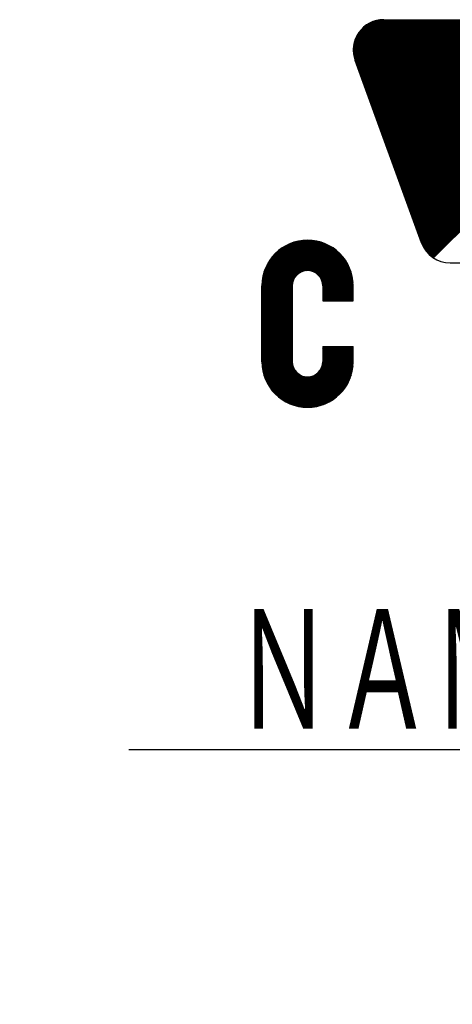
# Model space of a CAD drawing. Header units: millimetres. Extents: x 0 to 1300, y 0 to 891.
# Tile 68 of 124: x 77 to 110, y 711 to 788. Entities that reach past the tile are written whole.
import ezdxf

# ---------------------------------------------------------------- set-up
doc = ezdxf.new("R2010")
doc.units = ezdxf.units.MM
doc.header["$LTSCALE"] = 0.54643
doc.layers.add('NoLayerName_001', color=7, linetype='Continuous')
doc.styles.get("Standard").update_dxf_attribs({"font": 'txt', "bigfont": 'extfont2'})
doc.dimstyles.get("Standard").update_dxf_attribs({"dimtxt": 2.5, "dimasz": 2.5, "dimexe": 1, "dimexo": 1, "dimtad": 1, "dimdec": 3, "dimzin": 0, "dimdsep": 46, "dimtxsty": 'Standard', "dimcen": 2.5, "dimadec": 3, "dimazin": 0, "dimtfac": 0.75, "dimtdec": 3, "dimtmove": 0, "dimatfit": 3, "dimfxl": 1, "dimarcsym": 0})

# ---------------------------------------------------------------- blocks, each defined once
blk = doc.blocks.new('*X98')
at = {"color": 7, "linetype": 'Continuous', "lineweight": 25}
for p, q in [((2.512, 3.793), (4.865, 6.146)), ((2.54, 3.793), (4.893, 6.146)), ((2.568, 3.793), (4.921, 6.146)), ((2.596, 3.793), (4.948, 6.146)), ((2.623, 3.793), (4.976, 6.146)), ((2.651, 3.793), (5.004, 6.146)), ((2.679, 3.793), (5.032, 6.146)), ((2.706, 3.793), (5.059, 6.146)), ((2.734, 3.793), (5.087, 6.146)), ((2.762, 3.793), (5.115, 6.146)), ((2.79, 3.793), (5.143, 6.146)), ((2.817, 3.793), (5.17, 6.146)), ((2.845, 3.793), (5.198, 6.146)), ((2.873, 3.793), (5.226, 6.146)), ((2.901, 3.793), (5.254, 6.146)), ((2.928, 3.793), (5.281, 6.146)), ((2.956, 3.793), (5.309, 6.146)), ((2.984, 3.793), (5.337, 6.146)), ((3.011, 3.793), (5.364, 6.146)), ((3.039, 3.793), (5.392, 6.146)), ((3.067, 3.793), (5.42, 6.146)), ((3.095, 3.793), (5.448, 6.146)), ((3.122, 3.793), (5.475, 6.146)), ((3.15, 3.793), (5.503, 6.146)), ((3.178, 3.793), (5.531, 6.146)), ((3.206, 3.793), (5.559, 6.146)), ((3.233, 3.793), (5.586, 6.146)), ((3.261, 3.793), (5.614, 6.146)), ((3.289, 3.793), (5.642, 6.146)), ((3.317, 3.793), (5.669, 6.146)), ((3.344, 3.793), (5.697, 6.146)), ((3.372, 3.793), (5.725, 6.146)), ((3.4, 3.793), (5.753, 6.146)), ((3.427, 3.793), (5.78, 6.146)), ((3.455, 3.793), (5.808, 6.146)), ((3.483, 3.793), (5.836, 6.146)), ((3.511, 3.793), (5.864, 6.146)), ((3.538, 3.793), (5.891, 6.146)), ((3.566, 3.793), (5.919, 6.146)), ((3.594, 3.793), (5.947, 6.146)), ((3.622, 3.793), (5.974, 6.146)), ((3.649, 3.793), (6.002, 6.146)), ((3.677, 3.793), (6.03, 6.146)), ((3.705, 3.793), (6.058, 6.146)), ((3.732, 3.793), (6.085, 6.146)), ((3.76, 3.793), (6.113, 6.146)), ((3.788, 3.793), (6.141, 6.146)), ((3.816, 3.793), (6.169, 6.146)), ((3.843, 3.793), (6.196, 6.146)), ((3.871, 3.793), (6.224, 6.146)), ((3.899, 3.793), (6.252, 6.146)), ((3.927, 3.793), (6.28, 6.146)), ((3.954, 3.793), (6.307, 6.146)), ((3.982, 3.793), (6.335, 6.146)), ((4.01, 3.793), (6.363, 6.146)), ((4.037, 3.793), (6.39, 6.146)), ((4.065, 3.793), (6.418, 6.146)), ((4.093, 3.793), (6.446, 6.146)), ((4.121, 3.793), (6.474, 6.146)), ((4.148, 3.793), (6.501, 6.146)), ((4.176, 3.793), (6.529, 6.146)), ((4.204, 3.793), (6.557, 6.146)), ((4.232, 3.793), (6.585, 6.146)), ((4.259, 3.793), (6.612, 6.146)), ((4.287, 3.793), (6.64, 6.146)), ((4.315, 3.793), (6.668, 6.146)), ((4.343, 3.793), (6.695, 6.146)), ((4.37, 3.793), (6.723, 6.146)), ((4.398, 3.793), (6.751, 6.146)), ((4.426, 3.793), (6.779, 6.146)), ((4.453, 3.793), (6.806, 6.146)), ((0, 1.281), (2.156, 3.437)), ((0.007, 1.261), (2.164, 3.417)), ((0.015, 1.24), (2.171, 3.397)), ((0.022, 1.22), (2.179, 3.376)), ((0.03, 1.2), (2.186, 3.356)), ((0.037, 1.179), (2.193, 3.336)), ((0.044, 1.159), (2.201, 3.315)), ((0.052, 1.139), (2.208, 3.295)), ((0.059, 1.118), (2.216, 3.275)), ((0.067, 1.098), (2.223, 3.254)), ((0.074, 1.078), (2.23, 3.234)), ((0.081, 1.057), (2.238, 3.214)), ((0.089, 1.037), (2.245, 3.193)), ((0.096, 1.017), (2.253, 3.173)), ((0.104, 0.996), (2.26, 3.153)), ((0.111, 0.976), (2.267, 3.132)), ((0.118, 0.956), (2.275, 3.112)), ((0.126, 0.935), (2.282, 3.092)), ((0.133, 0.915), (2.29, 3.071)), ((0.141, 0.895), (2.297, 3.051)), ((0.148, 0.874), (2.304, 3.031)), ((0.155, 0.854), (2.312, 3.01)), ((0.163, 0.834), (2.319, 2.99)), ((0.17, 0.813), (2.327, 2.97)), ((0.178, 0.793), (2.334, 2.949)), ((0.185, 0.773), (2.341, 2.929)), ((0.192, 0.752), (2.349, 2.909)), ((0.2, 0.732), (2.356, 2.888)), ((0.207, 0.712), (2.364, 2.868)), ((0.215, 0.691), (2.371, 2.848)), ((0.222, 0.671), (2.378, 2.827)), ((0.229, 0.651), (2.386, 2.807)), ((0.237, 0.63), (2.393, 2.787)), ((0.244, 0.61), (2.401, 2.766)), ((0.252, 0.59), (2.408, 2.746)), ((0.259, 0.569), (2.415, 2.726)), ((0.266, 0.549), (2.423, 2.705)), ((0.274, 0.529), (2.43, 2.685)), ((0.281, 0.508), (2.438, 2.665)), ((0.289, 0.488), (2.445, 2.644)), ((0.296, 0.468), (2.452, 2.624)), ((0.303, 0.447), (2.46, 2.604)), ((0.311, 0.427), (2.467, 2.583)), ((0.318, 0.407), (2.475, 2.563)), ((0.332, 0.392), (2.482, 2.543)), ((0.428, 0.461), (2.489, 2.522)), ((0.525, 0.53), (2.497, 2.502)), ((0.621, 0.599), (2.504, 2.482)), ((0.718, 0.668), (2.512, 2.461)), ((0.814, 0.737), (2.519, 2.441)), ((0.911, 0.805), (2.526, 2.421)), ((1.007, 0.874), (2.534, 2.4)), ((1.104, 0.943), (2.541, 2.38)), ((1.201, 1.012), (2.549, 2.36)), ((1.297, 1.081), (2.556, 2.34)), ((1.394, 1.15), (2.563, 2.319)), ((1.49, 1.218), (2.571, 2.299)), ((0.616, 0.011), (2.649, 2.044)), ((0.632, 0), (2.745, 2.113)), ((1.587, 1.287), (2.578, 2.279)), ((1.683, 1.356), (2.586, 2.258)), ((1.78, 1.425), (2.593, 2.238)), ((1.876, 1.494), (2.608, 2.225)), ((1.973, 1.562), (2.635, 2.225)), ((2.07, 1.631), (2.663, 2.225)), ((2.166, 1.7), (2.691, 2.225)), ((2.263, 1.769), (2.718, 2.225)), ((2.359, 1.838), (2.746, 2.225)), ((2.456, 1.907), (2.774, 2.225)), ((2.552, 1.975), (2.802, 2.225)), ((2.649, 2.044), (2.829, 2.225)), ((2.745, 2.113), (2.857, 2.225)), ((2.842, 2.182), (2.885, 2.225)), ((0.568, 0.047), (2.359, 1.838)), ((0.584, 0.035), (2.456, 1.907)), ((0.6, 0.023), (2.552, 1.975)), ((0.51, 0.099), (1.973, 1.562)), ((0.524, 0.086), (2.07, 1.631)), ((0.538, 0.072), (2.166, 1.7)), ((0.553, 0.059), (2.263, 1.769)), ((0.457, 0.157), (1.587, 1.287)), ((0.47, 0.142), (1.683, 1.356)), ((0.483, 0.128), (1.78, 1.425)), ((0.496, 0.113), (1.876, 1.494)), ((0.421, 0.204), (1.297, 1.081)), ((0.433, 0.188), (1.394, 1.15)), ((0.445, 0.173), (1.49, 1.218)), ((0.378, 0.273), (0.911, 0.805)), ((0.388, 0.255), (1.007, 0.874)), ((0.399, 0.238), (1.104, 0.943)), ((0.41, 0.221), (1.201, 1.012)), ((0.341, 0.347), (0.525, 0.53)), ((0.35, 0.328), (0.621, 0.599)), ((0.359, 0.309), (0.718, 0.668)), ((0.368, 0.29), (0.814, 0.737)), ((0.326, 0.386), (0.332, 0.392)), ((0.333, 0.366), (0.428, 0.461))]:
    blk.add_line(p, q, dxfattribs=at)
blk = doc.blocks.new('*X99')
at = {"color": 7, "linetype": 'Continuous', "lineweight": 25}
for p, q in [((0, 3.05), (1.795, 4.845)), ((0.007, 3.029), (1.823, 4.845)), ((0.015, 3.009), (1.851, 4.845)), ((0.022, 2.989), (1.879, 4.845)), ((0.03, 2.968), (1.906, 4.845)), ((0.037, 2.948), (1.934, 4.845)), ((0.044, 2.928), (1.962, 4.845)), ((0.052, 2.907), (1.99, 4.845)), ((0.059, 2.887), (2.017, 4.845)), ((0.067, 2.867), (2.045, 4.845)), ((0.074, 2.846), (2.073, 4.845)), ((0.081, 2.826), (2.1, 4.845)), ((0.089, 2.806), (2.128, 4.845)), ((0.096, 2.785), (2.156, 4.845)), ((0.104, 2.765), (2.184, 4.845)), ((0.111, 2.745), (2.211, 4.845)), ((0.118, 2.724), (2.239, 4.845)), ((0.126, 2.704), (2.267, 4.845)), ((0.133, 2.684), (2.295, 4.845)), ((0.141, 2.663), (2.322, 4.845)), ((0.148, 2.643), (2.35, 4.845)), ((0.155, 2.623), (2.378, 4.845)), ((0.163, 2.602), (2.405, 4.845)), ((0.17, 2.582), (2.433, 4.845)), ((0.178, 2.562), (2.461, 4.845)), ((0.185, 2.541), (2.489, 4.845)), ((0.192, 2.521), (2.516, 4.845)), ((0.2, 2.501), (2.544, 4.845)), ((0.207, 2.48), (2.572, 4.845)), ((0.215, 2.46), (2.6, 4.845)), ((0.222, 2.44), (2.627, 4.845)), ((0.229, 2.419), (2.655, 4.845)), ((0.237, 2.399), (2.683, 4.845)), ((0.244, 2.379), (2.711, 4.845)), ((0.252, 2.358), (2.738, 4.845)), ((0.259, 2.338), (2.766, 4.845)), ((0.266, 2.318), (2.794, 4.845)), ((0.274, 2.297), (2.821, 4.845)), ((0.281, 2.277), (2.849, 4.845)), ((0.289, 2.257), (2.877, 4.845)), ((0.296, 2.236), (2.905, 4.845)), ((0.303, 2.216), (2.932, 4.845)), ((0.311, 2.196), (2.96, 4.845)), ((0.318, 2.175), (2.988, 4.845)), ((0.326, 2.155), (3.016, 4.845)), ((0.333, 2.135), (3.043, 4.845)), ((0.34, 2.114), (3.071, 4.845)), ((0.348, 2.094), (3.099, 4.845)), ((0.355, 2.074), (3.126, 4.845)), ((0.363, 2.053), (3.154, 4.845)), ((0.37, 2.033), (3.182, 4.845)), ((0.377, 2.013), (3.21, 4.845)), ((0.385, 1.992), (3.237, 4.845)), ((0.392, 1.972), (3.265, 4.845)), ((0.4, 1.952), (3.293, 4.845)), ((0.407, 1.931), (3.321, 4.845)), ((0.414, 1.911), (3.348, 4.845)), ((0.422, 1.891), (3.376, 4.845)), ((0.429, 1.87), (3.404, 4.845)), ((0.437, 1.85), (3.431, 4.845)), ((0.444, 1.83), (3.459, 4.845)), ((0.451, 1.809), (3.487, 4.845)), ((0.459, 1.789), (3.515, 4.845)), ((0.466, 1.769), (3.542, 4.845)), ((0.474, 1.748), (3.57, 4.845)), ((0.481, 1.728), (3.598, 4.845)), ((0.488, 1.708), (3.626, 4.845)), ((0.496, 1.687), (3.653, 4.845)), ((0.503, 1.667), (3.681, 4.845)), ((0.511, 1.647), (3.709, 4.845)), ((0.518, 1.626), (3.737, 4.845)), ((0.525, 1.606), (3.764, 4.845)), ((0.533, 1.586), (3.792, 4.845)), ((0.54, 1.565), (3.82, 4.845)), ((0.548, 1.545), (3.847, 4.845)), ((0.555, 1.525), (3.875, 4.845)), ((0.562, 1.504), (3.903, 4.845)), ((0.57, 1.484), (3.931, 4.845)), ((0.577, 1.464), (3.958, 4.845)), ((0.585, 1.443), (3.986, 4.845)), ((0.592, 1.423), (4.014, 4.845)), ((0.599, 1.403), (4.042, 4.845)), ((0.607, 1.382), (4.069, 4.845)), ((0.614, 1.362), (4.097, 4.845)), ((0.622, 1.342), (4.125, 4.845)), ((0.629, 1.321), (4.152, 4.845)), ((0.636, 1.301), (4.18, 4.845)), ((0.644, 1.281), (4.208, 4.845)), ((0.651, 1.26), (4.236, 4.845)), ((0.659, 1.24), (4.263, 4.845)), ((0.666, 1.22), (4.291, 4.845)), ((0.673, 1.199), (4.319, 4.845)), ((0.681, 1.179), (4.347, 4.845)), ((0.688, 1.159), (4.374, 4.845)), ((0.696, 1.138), (4.402, 4.845)), ((0.703, 1.118), (4.43, 4.845)), ((0.71, 1.098), (4.457, 4.845)), ((0.718, 1.077), (4.485, 4.845)), ((0.725, 1.057), (4.513, 4.845)), ((0.733, 1.037), (4.541, 4.845)), ((0.74, 1.017), (4.568, 4.845)), ((0.747, 0.996), (4.596, 4.845)), ((0.755, 0.976), (4.624, 4.845)), ((0.762, 0.956), (4.652, 4.845)), ((0.77, 0.935), (4.679, 4.845)), ((0.777, 0.915), (4.707, 4.845)), ((0.784, 0.895), (4.735, 4.845)), ((0.792, 0.874), (4.763, 4.845)), ((0.799, 0.854), (4.79, 4.845)), ((0.807, 0.834), (4.818, 4.845)), ((0.814, 0.813), (4.846, 4.845)), ((0.821, 0.793), (4.873, 4.845)), ((0.829, 0.773), (4.901, 4.845)), ((0.836, 0.752), (4.929, 4.845)), ((0.844, 0.732), (4.957, 4.845)), ((0.851, 0.712), (4.984, 4.845)), ((0.858, 0.691), (5.012, 4.845)), ((0.866, 0.671), (5.04, 4.845)), ((0.873, 0.651), (5.068, 4.845)), ((0.881, 0.63), (5.095, 4.845)), ((0.888, 0.61), (5.123, 4.845)), ((0.895, 0.59), (5.151, 4.845)), ((0.903, 0.569), (5.178, 4.845)), ((0.91, 0.549), (5.206, 4.845)), ((0.918, 0.529), (5.234, 4.845)), ((0.925, 0.508), (5.262, 4.845)), ((0.932, 0.488), (5.289, 4.845)), ((0.94, 0.468), (5.317, 4.845)), ((0.947, 0.447), (5.345, 4.845)), ((0.955, 0.427), (5.373, 4.845)), ((0.962, 0.407), (5.4, 4.845)), ((0.969, 0.386), (5.428, 4.845)), ((0.977, 0.366), (5.456, 4.845)), ((0.984, 0.346), (5.483, 4.845)), ((3.158, 2.492), (5.511, 4.845)), ((3.186, 2.492), (5.539, 4.845)), ((3.214, 2.492), (5.567, 4.845)), ((3.241, 2.492), (5.594, 4.845)), ((3.269, 2.492), (5.622, 4.845)), ((3.297, 2.492), (5.65, 4.845)), ((3.325, 2.492), (5.678, 4.845)), ((3.352, 2.492), (5.705, 4.845)), ((3.38, 2.492), (5.733, 4.845)), ((3.408, 2.492), (5.761, 4.845)), ((3.436, 2.492), (5.789, 4.845)), ((3.463, 2.492), (5.816, 4.845)), ((3.491, 2.492), (5.844, 4.845)), ((3.519, 2.492), (5.872, 4.845)), ((3.546, 2.492), (5.899, 4.845)), ((3.574, 2.492), (5.927, 4.845)), ((3.602, 2.492), (5.955, 4.845)), ((0.992, 0.325), (3.148, 2.482)), ((0.999, 0.305), (3.155, 2.461)), ((1.006, 0.285), (3.163, 2.441)), ((1.014, 0.264), (3.17, 2.421)), ((1.021, 0.244), (3.177, 2.4)), ((1.029, 0.224), (3.185, 2.38)), ((1.036, 0.203), (3.192, 2.36)), ((1.043, 0.183), (3.2, 2.339)), ((1.051, 0.163), (3.207, 2.319)), ((1.058, 0.142), (3.214, 2.299)), ((1.066, 0.122), (3.222, 2.278)), ((1.073, 0.102), (3.229, 2.258)), ((1.08, 0.081), (3.237, 2.238)), ((1.088, 0.061), (3.244, 2.217)), ((1.095, 0.041), (3.251, 2.197)), ((1.103, 0.02), (3.259, 2.177)), ((1.11, 0), (3.266, 2.156))]:
    blk.add_line(p, q, dxfattribs=at)
blk = doc.blocks.new('*X100')
at = {"color": 7, "linetype": 'Continuous', "lineweight": 25}
for p, q in [((0, 0.966), (0.81, 1.775)), ((0, 0.993), (0.782, 1.775)), ((0.001, 1.021), (0.754, 1.775)), ((0.002, 0.939), (0.838, 1.775)), ((0.002, 1.051), (0.724, 1.773)), ((0.004, 0.914), (0.865, 1.775)), ((0.005, 1.081), (0.694, 1.77)), ((0.007, 0.889), (0.893, 1.775)), ((0.01, 0.865), (0.921, 1.775)), ((0.01, 1.114), (0.662, 1.765)), ((0.014, 0.841), (0.948, 1.775)), ((0.016, 1.147), (0.628, 1.759)), ((0.019, 0.818), (0.976, 1.775)), ((0.024, 1.183), (0.592, 1.751)), ((0.025, 0.796), (1.004, 1.775)), ((0.031, 0.774), (1.032, 1.775)), ((0.035, 1.222), (0.553, 1.74)), ((0.037, 0.753), (1.059, 1.775)), ((0.044, 0.732), (1.087, 1.775)), ((0.049, 1.264), (0.511, 1.726)), ((0.051, 0.712), (1.115, 1.775)), ((0.059, 0.691), (1.143, 1.775)), ((0.066, 0.671), (1.17, 1.775)), ((0.068, 1.311), (0.464, 1.707)), ((0.073, 0.651), (1.198, 1.775)), ((0.081, 0.63), (1.226, 1.775)), ((0.088, 0.61), (1.254, 1.775)), ((0.095, 1.366), (0.409, 1.68)), ((0.096, 0.59), (1.281, 1.775)), ((0.103, 0.569), (1.309, 1.775)), ((0.11, 0.549), (1.337, 1.775)), ((0.118, 0.529), (1.364, 1.775)), ((0.125, 0.508), (1.392, 1.775)), ((0.133, 0.488), (1.42, 1.775)), ((0.14, 0.468), (1.448, 1.775)), ((0.14, 1.438), (0.337, 1.635)), ((0.147, 0.447), (1.475, 1.775)), ((0.155, 0.427), (1.503, 1.775)), ((0.162, 0.407), (1.531, 1.775)), ((0.17, 0.386), (1.559, 1.775)), ((0.177, 0.366), (1.586, 1.775)), ((0.184, 0.346), (1.614, 1.775)), ((0.192, 0.325), (1.642, 1.775)), ((0.199, 0.305), (1.669, 1.775)), ((0.207, 0.285), (1.697, 1.775)), ((0.214, 0.264), (1.725, 1.775)), ((0.221, 0.244), (1.753, 1.775)), ((0.229, 0.224), (1.78, 1.775)), ((0.236, 0.203), (1.808, 1.775)), ((0.244, 0.183), (1.836, 1.775)), ((0.251, 0.163), (1.864, 1.775)), ((0.258, 0.142), (1.891, 1.775)), ((0.266, 0.122), (1.919, 1.775)), ((0.273, 0.102), (1.947, 1.775)), ((0.281, 0.081), (1.974, 1.775)), ((0.288, 0.061), (2.002, 1.775)), ((0.295, 0.041), (2.03, 1.775)), ((0.303, 0.02), (2.058, 1.775)), ((0.31, 0), (2.085, 1.775))]:
    blk.add_line(p, q, dxfattribs=at)
blk = doc.blocks.new('*X107')
at = {"color": 7, "linetype": 'Continuous', "lineweight": 25}
for p, q in [((0, 0.437), (1.219, 1.656)), ((0, 0.458), (1.199, 1.656)), ((0, 0.478), (1.178, 1.656)), ((0, 0.499), (1.157, 1.656)), ((0, 0.416), (1.239, 1.655)), ((0, 0.395), (1.258, 1.653)), ((0, 0.374), (1.278, 1.652)), ((0, 0.354), (1.297, 1.65)), ((0, 0.333), (1.315, 1.648)), ((0, 0.312), (1.334, 1.646)), ((0, 0.291), (1.352, 1.643)), ((0, 0.27), (1.37, 1.64)), ((0, 0.25), (1.388, 1.637)), ((0, 0.229), (1.405, 1.634)), ((0, 0.208), (1.422, 1.63)), ((0, 0.187), (1.439, 1.627)), ((0, 0.166), (1.456, 1.623)), ((0, 0.146), (1.473, 1.618)), ((0, 0.125), (1.489, 1.614)), ((0, 0.104), (1.505, 1.609)), ((0, 0.083), (1.521, 1.605)), ((0, 0.062), (1.537, 1.6)), ((0, 0.042), (1.553, 1.594)), ((0, 0.021), (1.568, 1.589)), ((0, 0), (1.584, 1.584)), ((0.001, 0.521), (1.136, 1.656)), ((0.002, 0.542), (1.114, 1.655)), ((0.003, 0.565), (1.092, 1.653)), ((0.005, 0.587), (1.069, 1.651)), ((0.007, 0.61), (1.046, 1.649)), ((0.01, 0.634), (1.022, 1.646)), ((0.014, 0.658), (0.998, 1.643)), ((0.018, 0.683), (0.973, 1.639)), ((0.023, 0.709), (0.947, 1.634)), ((0.028, 0.735), (0.921, 1.628)), ((0.034, 0.762), (0.894, 1.622)), ((0.042, 0.79), (0.866, 1.615)), ((0.05, 0.82), (0.837, 1.606)), ((0.06, 0.85), (0.806, 1.596)), ((0.071, 0.882), (0.774, 1.585)), ((0.084, 0.916), (0.741, 1.573)), ((0.099, 0.951), (0.705, 1.558)), ((0.116, 0.99), (0.667, 1.54)), ((0.138, 1.032), (0.624, 1.519)), ((0.164, 1.079), (0.577, 1.492)), ((0.2, 1.136), (0.521, 1.457)), ((0.257, 1.213), (0.443, 1.399))]:
    blk.add_line(p, q, dxfattribs=at)
blk = doc.blocks.new('*X108')
at = {"color": 7, "linetype": 'Continuous', "lineweight": 25}
for p, q in [((1.877, 2.744), (2.311, 3.177)), ((1.898, 2.744), (2.311, 3.157)), ((1.919, 2.744), (2.311, 3.136)), ((1.94, 2.744), (2.311, 3.115)), ((1.961, 2.744), (2.311, 3.095)), ((1.981, 2.744), (2.311, 3.074)), ((2.002, 2.744), (2.311, 3.053)), ((2.023, 2.744), (2.311, 3.032)), ((2.044, 2.744), (2.311, 3.012)), ((2.065, 2.744), (2.311, 2.991)), ((2.085, 2.744), (2.311, 2.97)), ((2.106, 2.744), (2.311, 2.949)), ((2.127, 2.744), (2.311, 2.928)), ((2.148, 2.744), (2.311, 2.908)), ((2.169, 2.744), (2.311, 2.887)), ((2.189, 2.744), (2.311, 2.866)), ((2.21, 2.744), (2.311, 2.845)), ((2.231, 2.744), (2.311, 2.824)), ((2.252, 2.744), (2.311, 2.804)), ((2.273, 2.744), (2.311, 2.783)), ((2.293, 2.744), (2.311, 2.762)), ((0, 0.867), (0.743, 1.609)), ((0.005, 0.85), (0.743, 1.588)), ((0.009, 0.834), (0.743, 1.568)), ((0.014, 0.818), (0.743, 1.547)), ((0.019, 0.803), (0.743, 1.526)), ((0.637, 0.11), (2.094, 1.567)), ((0.652, 0.104), (2.115, 1.567)), ((0.666, 0.097), (2.136, 1.567)), ((0.681, 0.091), (2.157, 1.567)), ((0.695, 0.085), (2.178, 1.567)), ((0.71, 0.079), (2.198, 1.567)), ((0.725, 0.074), (2.219, 1.567)), ((0.741, 0.068), (2.24, 1.567)), ((0.756, 0.063), (2.261, 1.567)), ((0.772, 0.057), (2.282, 1.567)), ((0.787, 0.052), (2.302, 1.567)), ((0.803, 0.048), (2.311, 1.556)), ((0.82, 0.043), (2.311, 1.535)), ((1.452, 0.946), (2.074, 1.567)), ((1.485, 1), (2.053, 1.567)), ((1.501, 1.037), (2.032, 1.567)), ((1.512, 1.068), (2.011, 1.567)), ((1.519, 1.096), (1.99, 1.567)), ((1.523, 1.121), (1.97, 1.567)), ((1.526, 1.144), (1.949, 1.567)), ((1.527, 1.166), (1.928, 1.567)), ((1.527, 1.187), (1.907, 1.567)), ((1.527, 1.208), (1.886, 1.567)), ((1.527, 1.229), (1.866, 1.567)), ((1.527, 1.25), (1.845, 1.567)), ((1.527, 1.271), (1.824, 1.567)), ((1.527, 1.291), (1.803, 1.567)), ((1.527, 1.312), (1.782, 1.567)), ((1.527, 1.333), (1.762, 1.567)), ((1.527, 1.354), (1.741, 1.567)), ((1.527, 1.375), (1.72, 1.567)), ((1.527, 1.395), (1.699, 1.567)), ((1.527, 1.416), (1.678, 1.567)), ((1.527, 1.437), (1.658, 1.567)), ((1.527, 1.458), (1.637, 1.567)), ((1.527, 1.478), (1.616, 1.567)), ((1.527, 1.499), (1.595, 1.567)), ((1.527, 1.52), (1.574, 1.567)), ((1.527, 1.541), (1.554, 1.567)), ((1.527, 1.562), (1.533, 1.567)), ((0.025, 0.787), (0.743, 1.505)), ((0.03, 0.772), (0.743, 1.484)), ((0.036, 0.757), (0.743, 1.464)), ((0.042, 0.742), (0.743, 1.443)), ((0.048, 0.727), (0.743, 1.422)), ((0.054, 0.712), (0.743, 1.401)), ((0.06, 0.698), (0.743, 1.38)), ((0.067, 0.684), (0.743, 1.36)), ((0.073, 0.669), (0.743, 1.339)), ((0.08, 0.655), (0.743, 1.318)), ((0.087, 0.642), (0.743, 1.297)), ((0.094, 0.628), (0.743, 1.277)), ((0.836, 0.039), (2.311, 1.514)), ((0.852, 0.034), (2.311, 1.493)), ((0.869, 0.03), (2.311, 1.473)), ((0.886, 0.027), (2.311, 1.452)), ((0.903, 0.023), (2.311, 1.431)), ((0.921, 0.02), (2.311, 1.41)), ((0.939, 0.016), (2.311, 1.389)), ((0.956, 0.014), (2.311, 1.369)), ((0.975, 0.011), (2.311, 1.348)), ((0.993, 0.009), (2.311, 1.327)), ((1.012, 0.006), (2.311, 1.306)), ((1.031, 0.005), (2.311, 1.285)), ((0.101, 0.614), (0.743, 1.256)), ((0.109, 0.601), (0.743, 1.235)), ((0.116, 0.588), (0.743, 1.214)), ((0.124, 0.575), (0.743, 1.193)), ((0.132, 0.562), (0.743, 1.173)), ((0.14, 0.549), (0.743, 1.152)), ((0.148, 0.536), (0.745, 1.133)), ((0.156, 0.524), (0.748, 1.115)), ((0.165, 0.511), (0.751, 1.097)), ((0.173, 0.499), (0.755, 1.08)), ((0.182, 0.487), (0.759, 1.064)), ((0.191, 0.475), (0.764, 1.048)), ((0.2, 0.463), (0.77, 1.033)), ((0.209, 0.451), (0.776, 1.019)), ((1.05, 0.003), (2.311, 1.265)), ((1.069, 0.002), (2.311, 1.244)), ((1.089, 0.001), (2.311, 1.223)), ((1.109, 0), (2.311, 1.202)), ((1.13, 0), (2.311, 1.181)), ((1.151, 0), (2.311, 1.16)), ((1.172, 0.001), (2.311, 1.139)), ((1.194, 0.001), (2.31, 1.117)), ((1.216, 0.003), (2.309, 1.095)), ((1.239, 0.005), (2.307, 1.073)), ((1.262, 0.007), (2.305, 1.05)), ((1.285, 0.01), (2.302, 1.026)), ((0.218, 0.44), (0.783, 1.004)), ((0.227, 0.428), (0.79, 0.991)), ((0.237, 0.417), (0.797, 0.977)), ((0.246, 0.406), (0.805, 0.964)), ((0.256, 0.395), (0.813, 0.952)), ((0.266, 0.384), (0.822, 0.94)), ((0.276, 0.373), (0.831, 0.928)), ((0.286, 0.362), (0.841, 0.917)), ((0.296, 0.352), (0.851, 0.906)), ((0.306, 0.341), (0.861, 0.896)), ((0.317, 0.331), (0.872, 0.886)), ((0.328, 0.321), (0.883, 0.876)), ((0.338, 0.311), (0.894, 0.867)), ((0.349, 0.301), (0.906, 0.858)), ((0.36, 0.291), (0.919, 0.849)), ((0.371, 0.281), (0.931, 0.841)), ((0.383, 0.272), (0.945, 0.834)), ((0.394, 0.262), (0.958, 0.826)), ((0.406, 0.253), (0.972, 0.82)), ((0.417, 0.244), (0.987, 0.813)), ((0.429, 0.235), (1.002, 0.808)), ((0.441, 0.226), (1.017, 0.802)), ((0.453, 0.218), (1.033, 0.798)), ((0.466, 0.209), (1.05, 0.794)), ((0.478, 0.201), (1.067, 0.79)), ((0.49, 0.192), (1.086, 0.787)), ((0.503, 0.184), (1.104, 0.785)), ((0.516, 0.176), (1.124, 0.784)), ((0.529, 0.168), (1.145, 0.784)), ((0.542, 0.16), (1.167, 0.786)), ((0.555, 0.153), (1.19, 0.788)), ((0.568, 0.145), (1.216, 0.793)), ((0.582, 0.138), (1.243, 0.8)), ((0.595, 0.131), (1.275, 0.81)), ((0.609, 0.124), (1.312, 0.826)), ((0.623, 0.117), (1.365, 0.859)), ((1.309, 0.013), (2.298, 1.002)), ((1.334, 0.017), (2.294, 0.977)), ((1.36, 0.022), (2.29, 0.952)), ((1.386, 0.027), (2.284, 0.926)), ((1.413, 0.033), (2.278, 0.898)), ((1.441, 0.04), (2.271, 0.871)), ((1.47, 0.049), (2.263, 0.841)), ((1.5, 0.058), (2.253, 0.811)), ((1.532, 0.069), (2.242, 0.78)), ((1.565, 0.081), (2.23, 0.746)), ((1.6, 0.096), (2.215, 0.711)), ((1.638, 0.113), (2.198, 0.673)), ((1.68, 0.134), (2.178, 0.632)), ((1.726, 0.159), (2.152, 0.585)), ((1.781, 0.193), (2.118, 0.531)), ((1.853, 0.244), (2.067, 0.459))]:
    blk.add_line(p, q, dxfattribs=at)
blk = doc.blocks.new('*X109')
at = {"color": 7, "linetype": 'Continuous', "lineweight": 25}
for p, q in [((0, 1.751), (1.599, 3.35)), ((0, 1.731), (1.614, 3.344)), ((0, 1.71), (1.628, 3.338)), ((0, 1.689), (1.643, 3.332)), ((0, 1.668), (1.657, 3.326)), ((0, 1.647), (1.672, 3.319)), ((0.932, 2.559), (1.686, 3.312)), ((0.993, 2.598), (1.7, 3.306)), ((1.031, 2.616), (1.714, 3.299)), ((1.063, 2.627), (1.727, 3.292)), ((1.091, 2.635), (1.741, 3.284)), ((1.117, 2.64), (1.754, 3.277)), ((1.141, 2.642), (1.767, 3.269)), ((1.163, 2.644), (1.781, 3.262)), ((1.184, 2.644), (1.793, 3.254)), ((1.204, 2.643), (1.806, 3.246)), ((1.223, 2.641), (1.819, 3.238)), ((1.241, 2.639), (1.831, 3.229)), ((1.258, 2.635), (1.844, 3.221)), ((1.275, 2.631), (1.856, 3.212)), ((1.291, 2.627), (1.868, 3.204)), ((1.307, 2.622), (1.88, 3.195)), ((1.322, 2.616), (1.892, 3.186)), ((1.337, 2.61), (1.904, 3.177)), ((1.351, 2.603), (1.915, 3.168)), ((1.365, 2.596), (1.927, 3.158)), ((1.378, 2.588), (1.938, 3.149)), ((1.391, 2.58), (1.949, 3.139)), ((1.403, 2.572), (1.96, 3.129)), ((1.415, 2.563), (1.971, 3.119)), ((1.427, 2.554), (1.982, 3.109)), ((1.438, 2.544), (1.993, 3.099)), ((1.449, 2.534), (2.003, 3.089)), ((1.459, 2.524), (2.014, 3.079)), ((1.469, 2.513), (2.024, 3.068)), ((1.479, 2.502), (2.034, 3.057)), ((1.488, 2.49), (2.044, 3.047)), ((1.497, 2.478), (2.054, 3.036)), ((1.505, 2.466), (2.064, 3.025)), ((1.513, 2.453), (2.073, 3.013)), ((1.521, 2.44), (2.083, 3.002)), ((1.528, 2.426), (2.092, 2.991)), ((1.534, 2.412), (2.101, 2.979)), ((1.541, 2.398), (2.11, 2.967)), ((1.546, 2.383), (2.119, 2.956)), ((1.551, 2.367), (2.128, 2.944)), ((1.556, 2.351), (2.137, 2.932)), ((1.56, 2.334), (2.145, 2.919)), ((1.563, 2.316), (2.154, 2.907)), ((1.566, 2.298), (2.162, 2.894)), ((1.568, 2.279), (2.17, 2.882)), ((1.569, 2.259), (2.178, 2.869)), ((1.569, 2.239), (2.186, 2.856)), ((1.569, 2.218), (2.194, 2.843)), ((1.569, 2.197), (2.201, 2.83)), ((1.569, 2.176), (2.209, 2.816)), ((1.569, 2.155), (2.216, 2.803)), ((1.569, 2.135), (2.223, 2.789)), ((1.569, 2.114), (2.23, 2.775)), ((1.569, 2.093), (2.237, 2.761)), ((1.569, 2.072), (2.244, 2.747)), ((1.569, 2.051), (2.25, 2.733)), ((1.569, 2.031), (2.257, 2.718)), ((1.569, 2.01), (2.263, 2.704)), ((1.569, 1.989), (2.269, 2.689)), ((1.569, 1.968), (2.275, 2.674)), ((1.569, 1.947), (2.28, 2.659)), ((1.569, 1.927), (2.286, 2.644)), ((1.569, 1.906), (2.291, 2.628)), ((1.569, 1.885), (2.296, 2.613)), ((1.569, 1.864), (2.301, 2.597)), ((1.586, 1.861), (2.306, 2.581)), ((1.607, 1.861), (2.311, 2.565)), ((1.628, 1.861), (2.315, 2.548)), ((0, 1.627), (0.87, 2.496)), ((0, 1.606), (0.83, 2.436)), ((0, 1.585), (0.812, 2.397)), ((0, 1.564), (0.801, 2.365)), ((0, 1.543), (0.794, 2.337)), ((0, 1.523), (0.789, 2.311)), ((0, 1.502), (0.786, 2.288)), ((1.649, 1.861), (2.319, 2.532)), ((1.669, 1.861), (2.323, 2.515)), ((1.69, 1.861), (2.327, 2.498)), ((1.711, 1.861), (2.331, 2.481)), ((1.732, 1.861), (2.334, 2.463)), ((1.753, 1.861), (2.337, 2.445)), ((1.773, 1.861), (2.34, 2.427)), ((1.794, 1.861), (2.342, 2.409)), ((1.815, 1.861), (2.345, 2.391)), ((1.836, 1.861), (2.347, 2.372)), ((1.857, 1.861), (2.349, 2.353)), ((1.877, 1.861), (2.35, 2.334)), ((1.898, 1.861), (2.351, 2.314)), ((0, 1.481), (0.785, 2.266)), ((0, 1.46), (0.784, 2.245)), ((0, 1.439), (0.784, 2.224)), ((0, 1.419), (0.784, 2.203)), ((0, 1.398), (0.784, 2.182)), ((0, 1.377), (0.784, 2.161)), ((0, 1.356), (0.784, 2.141)), ((0, 1.335), (0.784, 2.12)), ((0, 1.315), (0.784, 2.099)), ((0, 1.294), (0.784, 2.078)), ((0, 1.273), (0.784, 2.057)), ((0, 1.252), (0.784, 2.037)), ((0, 1.231), (0.784, 2.016)), ((0, 1.211), (0.784, 1.995)), ((0, 1.19), (0.784, 1.974)), ((0, 1.169), (0.784, 1.953)), ((0, 1.148), (0.784, 1.933)), ((0, 1.127), (0.784, 1.912)), ((0, 1.107), (0.784, 1.891)), ((0, 1.086), (0.784, 1.87)), ((0, 1.065), (0.784, 1.849)), ((0, 1.044), (0.784, 1.829)), ((0, 1.023), (0.784, 1.808)), ((0, 1.003), (0.784, 1.787)), ((0, 0.982), (0.784, 1.766)), ((0, 0.961), (0.784, 1.745)), ((0, 0.94), (0.784, 1.725)), ((0, 0.919), (0.784, 1.704)), ((0, 0.899), (0.784, 1.683)), ((0, 0.878), (0.784, 1.662)), ((0, 0.857), (0.784, 1.641)), ((0, 0.836), (0.784, 1.621)), ((0, 0.815), (0.784, 1.6)), ((0, 0.795), (0.784, 1.579)), ((0, 0.774), (0.784, 1.558)), ((0, 0.753), (0.784, 1.537)), ((0, 0.732), (0.784, 1.517)), ((0, 0.711), (0.784, 1.496)), ((0, 0.691), (0.784, 1.475)), ((0, 0.67), (0.784, 1.454)), ((0, 0.649), (0.784, 1.433)), ((0, 0.628), (0.784, 1.413)), ((0, 0.608), (0.784, 1.392)), ((0, 0.587), (0.784, 1.371)), ((0, 0.566), (0.784, 1.35)), ((0, 0.545), (0.784, 1.329)), ((0, 0.524), (0.784, 1.309)), ((0, 0.504), (0.784, 1.288)), ((0, 0.483), (0.784, 1.267)), ((0, 0.462), (0.784, 1.246)), ((0, 0.441), (0.784, 1.225)), ((0, 0.42), (0.784, 1.205)), ((0, 0.4), (0.784, 1.184)), ((0, 0.379), (0.784, 1.163)), ((0, 0.358), (0.784, 1.142)), ((0, 0.337), (0.784, 1.121)), ((0, 0.316), (0.784, 1.101)), ((0, 0.296), (0.784, 1.08)), ((0, 0.275), (0.784, 1.059)), ((0.001, 0.255), (0.784, 1.038)), ((0.001, 0.235), (0.784, 1.017)), ((0.003, 0.215), (0.784, 0.997)), ((0.004, 0.196), (0.784, 0.976)), ((0.006, 0.177), (0.784, 0.955)), ((0.008, 0.158), (0.784, 0.934)), ((0.01, 0.139), (0.784, 0.913)), ((0.013, 0.121), (0.784, 0.893)), ((0.016, 0.103), (0.784, 0.872)), ((0.019, 0.085), (0.784, 0.851)), ((0.022, 0.068), (0.784, 0.83)), ((0.025, 0.051), (0.784, 0.81)), ((0.029, 0.033), (0.784, 0.789)), ((0.033, 0.017), (0.784, 0.768)), ((0.037, 0), (0.784, 0.747))]:
    blk.add_line(p, q, dxfattribs=at)
blk = doc.blocks.new('JZB_0005')
at = {"layer": 'NoLayerName_001', "color": 7, "linetype": 'Continuous', "lineweight": 25}
for p, q in [((3.137, 10), (10.975, 10)), ((4.113, 4.242), (2.4, 8.947)), ((4.85, 3.725), (7.013, 3.725)), ((0, 1.179), (0, 3.137)), ((0.784, 3.137), (0.784, 1.179)), ((1.569, 3.137), (1.569, 2.746)), ((2.353, 2.746), (2.353, 3.137)), ((1.569, 2.746), (2.353, 2.746)), ((1.569, 1.57), (2.353, 1.57)), ((1.569, 1.57), (1.569, 1.179)), ((2.353, 1.179), (2.353, 1.57))]:
    blk.add_line(p, q, dxfattribs=at)
for centre, radius, start, end in [((3.137, 9.216), 0.784, 90, 200), ((1.176, 3.137), 1.176, 90, 180), ((1.176, 3.137), 1.176, 0, 90), ((4.85, 4.51), 0.784, 200, 270), ((1.176, 3.137), 0.392, 90, 180), ((1.176, 3.137), 0.392, 0, 90), ((1.176, 1.179), 1.176, 180, 270), ((1.176, 1.179), 0.392, 180, 270), ((1.176, 1.179), 0.392, 270, 0), ((1.176, 1.179), 1.176, 270, 0)]:
    blk.add_arc(centre, radius, start, end, dxfattribs=at)
for name, p in [('*X100', (2.353, 8.225)), ('*X99', (2.671, 5.155)), ('*X98', (3.788, 3.854)), ('*X107', (0, 2.657)), ('*X109', (0, 0.885)), ('*X108', (0.042, 0.002))]:
    blk.add_blockref(name, p)

msp = doc.modelspace()

# ---------------------------------------------------------------- block references
at = {"layer": 'NoLayerName_001', "xscale": 3, "yscale": 3, "zscale": 3}
msp.add_blockref('JZB_0005', (95.4083, 757.5), dxfattribs=at)

# ---------------------------------------------------------------- texts
at = {"layer": 'NoLayerName_001', "color": 3, "linetype": 'Continuous', "lineweight": 13, "insert": (170.2212, 731.6388), "char_height": 10.5, "attachment_point": 9, "line_spacing_factor": 0.6}
msp.add_mtext('\\A1;\\W0.6667;ＮＡＭＥ\u3000ＰＬＡＴＥ', dxfattribs=at)

# ---------------------------------------------------------------- leaders
at = {"layer": 'NoLayerName_001', "color": 3, "linetype": 'Continuous', "lineweight": 13, "annotation_type": 0, "has_hookline": 1, "hookline_direction": 1, "text_width": 85.0963}
msp.add_leader([(195.5392, 633.8696), (176.8462, 731.0138), (170.8462, 731.0138)], dimstyle='Standard', override={"dimtxt": 10.5, "dimasz": 6, "dimldrblk": 'OPEN30'}, dxfattribs=at)

doc.saveas('drawing.dxf')
